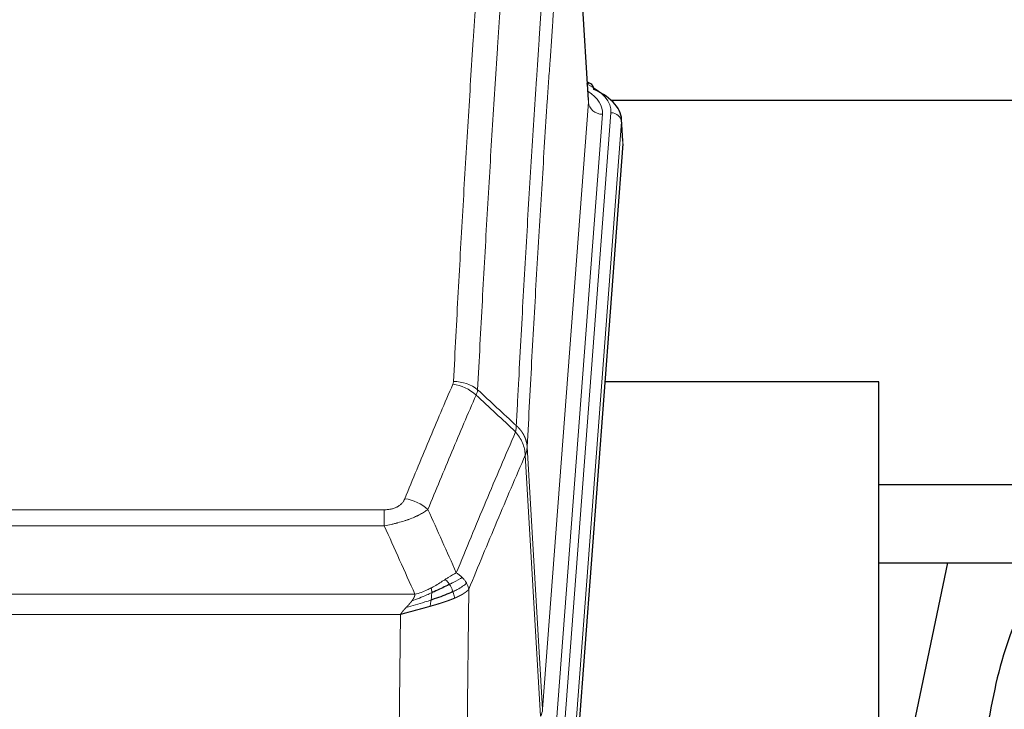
# Model space of a CAD drawing. Header units: inches. Extents: x 0 to 23760, y -13 to 16800.
# Tile 198 of 209: x 19784 to 20064, y 13741 to 13937. Entities that reach past the tile are written whole.
import ezdxf

# ---------------------------------------------------------------- set-up
doc = ezdxf.new("R2010")
doc.units = ezdxf.units.IN
doc.layers.add('254', color=7, linetype='Continuous', true_color=0xffffff)

msp = doc.modelspace()

# ---------------------------------------------------------------- linework, layer by layer
at = {"layer": '254', "color": 2, "linetype": 'Continuous', "lineweight": 25}
for p, q in [((19946.071, 13913.915), (19940.82, 14000.552)), ((19946.703, 13918.622), (19945.759, 13919.058)), ((19952.494, 13913.901), (20092.303, 13913.901)), ((19955.831, 13902.282), (19955.45, 13908.565)), ((19955.825, 13901.499), (19942.707, 13728.045)), ((20028.643, 13833.735), (19950.7, 13833.735)), ((20028.643, 13644.933), (20028.643, 13833.735)), ((20092.303, 13804.43), (20028.641, 13804.43)), ((20028.595, 13782.247), (20100.333, 13782.247)), ((20048.189, 13782.246), (20028.643, 13689.498))]:
    msp.add_line(p, q, dxfattribs=at)
at = {"layer": '254', "color": 110, "linetype": 'Continuous', "lineweight": 13}
for p, q in [((19946.066, 13913.34), (19940.819, 13999.929)), ((19933, 13740.567), (19946.066, 13913.34)), ((19950.058, 13909.913), (19936.992, 13737.14)), ((19939.339, 13736.988), (19952.45, 13910.348)), ((19955.444, 13907.778), (19942.333, 13734.418)), ((19955.825, 13901.499), (19955.444, 13907.778)), ((19928.623, 13815.243), (19933, 13740.567)), ((19932.419, 13738.658), (19928.067, 13812.91)), ((19682.631, 13797.362), (19887.974, 13797.362)), ((19887.974, 13792.799), (19887.974, 13797.362)), ((19887.974, 13792.799), (19682.631, 13792.799)), ((19673.9, 13773.319), (19896.705, 13773.319)), ((19912.025, 13774.765), (19911.067, 13699.115)), ((19892.593, 13767.575), (19678.013, 13767.575)), ((19891.624, 13691.08), (19892.593, 13767.575))]:
    msp.add_line(p, q, dxfattribs=at)
for centre, major_axis, ratio, start_param, end_param in [((19928.431, 13910.722), (24.034, 0.016), 0.461198, 6.2480186, 7.0671317), ((19945.445, 13915.899), (1.258, 2.724), 0.6272114, 6.2831797, 6.7581181), ((19926.039, 13910.287), (24.034, 0.016), 0.461198, 6.2480186, 6.8801307), ((19950.058, 13913.461), (3.989, -0.302), 0.8864705, 3.2608937, 4.7793301), ((19952.45, 13907.687), (2.991, -0.226), 0.8864705, 0.119301, 1.6377375), ((19907.482, 13824.823), (-9.188, 3.948), 0.8056434, 4.2999866, 5.045624), ((19907.67, 13825.614), (-9.987, 0.512), 0.8285973, 3.9974013, 4.7548106), ((19893.821, 13792.361), (9.245, -3.812), 0.7933159, 1.14397, 1.886928), ((19912.974, 13741.079), (-20.038, 0.241), 0.4621297, 2.903225, 3.1123764)]:
    msp.add_ellipse(centre, major_axis=major_axis, ratio=ratio, start_param=start_param, end_param=end_param, dxfattribs=at)
at = {"layer": '254', "color": 2, "linetype": 'Continuous', "lineweight": 25}
for centre, major_axis, ratio, start_param, end_param in [((19945.445, 13915.899), (1.258, 2.724), 0.6272114, 5.3993548, 6.2831797), ((19928.431, 13908.061), (27.03, 0.194), 0.4633579, 6.2451225, 7.0642357)]:
    msp.add_ellipse(centre, major_axis=major_axis, ratio=ratio, start_param=start_param, end_param=end_param, dxfattribs=at)
at = {"layer": '254', "color": 110, "linetype": 'Continuous', "lineweight": 13}
for points, knots in [([(19907.67, 13833.904), (19908.107, 13842.482), (19908.998, 13859.401), (19909.918, 13875.843), (19910.62, 13887.996), (19910.856, 13892.017), (19911.332, 13900), (19911.572, 13903.961), (19912.297, 13915.757), (19912.789, 13923.498), (19913.412, 13933.023), (19913.537, 13934.92), (19913.789, 13938.698), (19914.167, 13944.343), (19914.549, 13949.917), (19915.32, 13960.971), (19916.362, 13975.46), (19917.97, 13996.445), (19919.071, 14009.935), (19919.628, 14016.555)], [0, 0, 0, 0, 0.125, 0.25, 0.25, 0.3125, 0.3125, 0.375, 0.375, 0.5, 0.5, 0.53125, 0.53125, 0.5625, 0.625, 0.625, 0.75, 0.875, 1, 1, 1, 1]), ([(19926.511, 14013.966), (19925.953, 14007.353), (19924.851, 13993.879), (19923.241, 13972.918), (19922.198, 13958.446), (19921.426, 13947.404), (19921.043, 13941.837), (19920.664, 13936.199), (19920.413, 13932.425), (19920.287, 13930.53), (19919.663, 13921.016), (19919.171, 13913.284), (19918.445, 13901.503), (19918.205, 13897.546), (19917.728, 13889.572), (19917.492, 13885.556), (19916.789, 13873.417), (19915.867, 13856.995), (19914.976, 13840.096), (19914.537, 13831.527)], [0, 0, 0, 0, 0.125, 0.25, 0.375, 0.375, 0.4375, 0.46875, 0.46875, 0.5, 0.5, 0.625, 0.625, 0.6875, 0.6875, 0.75, 0.75, 0.875, 1, 1, 1, 1]), ([(19925.534, 13821.305), (19925.59, 13822.395), (19925.646, 13823.484), (19925.758, 13825.656), (19925.926, 13828.91), (19926.322, 13836.46), (19926.665, 13842.861), (19927.359, 13855.571), (19928.299, 13872.268), (19929.757, 13896.57), (19930.762, 13912.274), (19931.336, 13920.968), (19931.399, 13921.932), (19931.527, 13923.856), (19931.72, 13926.737), (19932.171, 13933.415), (19932.563, 13939.068), (19932.891, 13943.738), (19932.957, 13944.67), (19933.089, 13946.531), (19933.287, 13949.315), (19933.753, 13955.768), (19934.155, 13961.227), (19934.967, 13972.046), (19936.064, 13986.211), (19937.192, 13999.854), (19937.763, 14006.545)], [0, 0, 0, 0, 0.015625, 0.015625, 0.03125, 0.0625, 0.125, 0.125, 0.25, 0.375, 0.5, 0.5, 0.515625, 0.515625, 0.53125, 0.5625, 0.625, 0.625, 0.640625, 0.640625, 0.65625, 0.6875, 0.75, 0.75, 0.875, 1, 1, 1, 1]), ([(19940.819, 13999.929), (19940.249, 13993.257), (19939.124, 13979.651), (19938.03, 13965.526), (19937.221, 13954.738), (19936.819, 13949.295), (19936.355, 13942.861), (19936.158, 13940.085), (19936.026, 13938.23), (19935.96, 13937.3), (19935.633, 13932.643), (19935.242, 13927.008), (19934.792, 13920.349), (19934.6, 13917.477), (19934.472, 13915.559), (19934.409, 13914.598), (19933.836, 13905.93), (19932.835, 13890.273), (19931.38, 13866.046), (19929.974, 13841.078), (19929.068, 13823.938), (19928.623, 13815.243)], [0, 0, 0, 0, 0.125, 0.25, 0.25, 0.3125, 0.34375, 0.359375, 0.359375, 0.375, 0.375, 0.4375, 0.46875, 0.484375, 0.484375, 0.5, 0.5, 0.625, 0.75, 0.875, 1, 1, 1, 1]), ([(19893.821, 13800.517), (19894.955, 13803.278), (19896.09, 13806.028), (19898.363, 13811.506), (19899.5, 13814.233), (19902.915, 13822.381), (19905.197, 13827.768), (19907.482, 13833.109)], [0, 0, 0, 0, 0.25, 0.25, 0.5, 0.5, 1, 1, 1, 1]), ([(19907.67, 13833.904), (19907.663, 13833.769), (19907.644, 13833.636), (19907.582, 13833.371), (19907.538, 13833.239), (19907.482, 13833.109)], [0, 0, 0, 0, 0.5, 0.5, 1, 1, 1, 1]), ([(19914.079, 13830.022), (19911.79, 13824.686), (19909.506, 13819.304), (19906.087, 13811.163), (19904.948, 13808.438), (19902.673, 13802.965), (19901.536, 13800.218), (19900.401, 13797.459)], [0, 0, 0, 0, 0.5, 0.5, 0.75, 0.75, 1, 1, 1, 1]), ([(19925.534, 13821.305), (19925.513, 13821.042), (19925.498, 13820.754), (19925.44, 13820.164), (19925.397, 13819.862), (19925.322, 13819.568)], [0, 0, 0, 0, 0.5, 0.5, 1, 1, 1, 1]), ([(19925.534, 13821.305), (19925.547, 13821.294), (19925.572, 13821.271), (19925.61, 13821.236), (19925.648, 13821.202), (19925.686, 13821.166), (19925.725, 13821.13), (19925.763, 13821.094), (19925.802, 13821.057), (19925.84, 13821.02), (19925.879, 13820.982), (19925.918, 13820.944), (19925.957, 13820.905), (19925.996, 13820.866), (19926.035, 13820.827), (19926.074, 13820.786), (19926.113, 13820.746), (19926.152, 13820.705), (19926.191, 13820.663), (19926.23, 13820.621), (19926.269, 13820.579), (19926.309, 13820.536), (19926.348, 13820.492), (19926.387, 13820.448), (19926.426, 13820.403), (19926.466, 13820.358), (19926.505, 13820.313), (19926.544, 13820.266), (19926.583, 13820.22), (19926.622, 13820.173), (19926.661, 13820.125), (19926.7, 13820.077), (19926.738, 13820.028), (19926.777, 13819.979), (19926.816, 13819.929), (19926.854, 13819.879), (19926.893, 13819.828), (19926.931, 13819.776), (19926.969, 13819.724), (19927.007, 13819.672), (19927.045, 13819.619), (19927.082, 13819.565), (19927.12, 13819.511), (19927.157, 13819.456), (19927.194, 13819.401), (19927.231, 13819.345), (19927.268, 13819.289), (19927.304, 13819.232), (19927.341, 13819.175), (19927.377, 13819.117), (19927.412, 13819.058), (19927.448, 13818.999), (19927.483, 13818.939), (19927.518, 13818.879), (19927.552, 13818.818), (19927.587, 13818.757), (19927.621, 13818.695), (19927.654, 13818.632), (19927.687, 13818.569), (19927.723, 13818.501), (19927.76, 13818.428), (19927.798, 13818.35), (19927.835, 13818.272), (19927.872, 13818.194), (19927.908, 13818.115), (19927.943, 13818.036), (19927.977, 13817.957), (19928.011, 13817.878), (19928.043, 13817.798), (19928.075, 13817.718), (19928.106, 13817.638), (19928.136, 13817.558), (19928.165, 13817.477), (19928.193, 13817.396), (19928.221, 13817.315), (19928.248, 13817.234), (19928.273, 13817.153), (19928.298, 13817.071), (19928.322, 13816.989), (19928.345, 13816.908), (19928.368, 13816.825), (19928.389, 13816.743), (19928.41, 13816.661), (19928.429, 13816.578), (19928.448, 13816.496), (19928.466, 13816.413), (19928.483, 13816.33), (19928.499, 13816.247), (19928.514, 13816.164), (19928.529, 13816.08), (19928.542, 13815.997), (19928.555, 13815.913), (19928.567, 13815.83), (19928.577, 13815.746), (19928.587, 13815.663), (19928.596, 13815.579), (19928.605, 13815.495), (19928.612, 13815.411), (19928.618, 13815.327), (19928.622, 13815.271), (19928.623, 13815.243)], [0, 0, 0, 0, 0.0069372, 0.0139334, 0.0209887, 0.028103, 0.0352764, 0.0425088, 0.0498003, 0.0571509, 0.0645605, 0.0720292, 0.0795569, 0.0871437, 0.0947896, 0.1024945, 0.1102584, 0.1180815, 0.1259636, 0.1339048, 0.141905, 0.1499643, 0.1580827, 0.1662601, 0.1744966, 0.1827922, 0.1911468, 0.1995605, 0.2080333, 0.2165651, 0.225156, 0.233806, 0.2425151, 0.2512832, 0.2601104, 0.2689967, 0.277942, 0.2869465, 0.29601, 0.3051325, 0.3143142, 0.3235549, 0.3328547, 0.3422136, 0.3516315, 0.3611085, 0.3706446, 0.3802398, 0.3898941, 0.3996074, 0.4093798, 0.4192113, 0.4291019, 0.4390515, 0.4490602, 0.459128, 0.4692549, 0.4794409, 0.4896859, 0.4999901, 0.5124905, 0.524991, 0.5374914, 0.5499918, 0.5624922, 0.5749926, 0.587493, 0.5999934, 0.6124937, 0.6249941, 0.6374944, 0.6499948, 0.6624951, 0.6749954, 0.6874957, 0.699996, 0.7124963, 0.7249966, 0.7374968, 0.7499971, 0.7624973, 0.7749976, 0.7874978, 0.799998, 0.8124982, 0.8249984, 0.8374986, 0.8499988, 0.8624989, 0.8749991, 0.8874992, 0.8999993, 0.9124995, 0.9249996, 0.9374997, 0.9499998, 0.9624998, 0.9749999, 0.9875, 1, 1, 1, 1]), ([(19908.468, 13779.411), (19909.866, 13782.826), (19911.265, 13786.224), (19914.068, 13792.985), (19915.471, 13796.349), (19919.684, 13806.389), (19922.5, 13813.013), (19925.322, 13819.568)], [0, 0, 0, 0, 0.25, 0.25, 0.5, 0.5, 1, 1, 1, 1]), ([(19925.322, 13819.568), (19925.731, 13819.085), (19926.104, 13818.574), (19926.762, 13817.511), (19927.047, 13816.958), (19927.519, 13815.826), (19927.705, 13815.247), (19927.968, 13814.081), (19928.046, 13813.493), (19928.067, 13812.91)], [0, 0, 0, 0, 0.25, 0.25, 0.5, 0.5, 0.75, 0.75, 1, 1, 1, 1]), ([(19928.623, 13815.243), (19928.623, 13815.236), (19928.622, 13815.21), (19928.618, 13815.154), (19928.611, 13815.062), (19928.6, 13814.935), (19928.581, 13814.773), (19928.552, 13814.576), (19928.511, 13814.343), (19928.467, 13814.144), (19928.428, 13813.991), (19928.403, 13813.895), (19928.377, 13813.801), (19928.35, 13813.709), (19928.322, 13813.62), (19928.295, 13813.532), (19928.266, 13813.447), (19928.238, 13813.364), (19928.21, 13813.283), (19928.181, 13813.204), (19928.152, 13813.128), (19928.124, 13813.053), (19928.096, 13812.981), (19928.077, 13812.933), (19928.067, 13812.91)], [0, 0, 0, 0, 0.0092499, 0.0337179, 0.073404, 0.128308, 0.1984299, 0.2837694, 0.3843264, 0.5001005, 0.5424888, 0.5838484, 0.6241794, 0.6634821, 0.7017567, 0.7390032, 0.7752221, 0.8104134, 0.8445775, 0.8777146, 0.909825, 0.9409091, 0.9709673, 1, 1, 1, 1]), ([(19928.067, 13812.91), (19925.381, 13806.677), (19922.702, 13800.382), (19918.691, 13790.846), (19917.355, 13787.651), (19914.688, 13781.231), (19913.355, 13778.006), (19912.025, 13774.765)], [0, 0, 0, 0, 0.5, 0.5, 0.75, 0.75, 1, 1, 1, 1]), ([(19893.821, 13800.517), (19893.8, 13800.465), (19893.778, 13800.414), (19893.732, 13800.312), (19893.708, 13800.262), (19893.632, 13800.11), (19893.578, 13800.011), (19893.46, 13799.813), (19893.396, 13799.715), (19893.26, 13799.522), (19893.187, 13799.427), (19893.029, 13799.239), (19892.945, 13799.147), (19892.81, 13799.01), (19892.763, 13798.965), (19892.667, 13798.875), (19892.617, 13798.831), (19892.463, 13798.7), (19892.355, 13798.616), (19892.127, 13798.452), (19892.008, 13798.374), (19891.818, 13798.261), (19891.721, 13798.206), (19891.62, 13798.152), (19891.552, 13798.117), (19891.517, 13798.1), (19891.343, 13798.014), (19891.198, 13797.95), (19890.751, 13797.773), (19890.435, 13797.674), (19890.014, 13797.575), (19889.929, 13797.556), (19889.756, 13797.521), (19889.669, 13797.505), (19889.408, 13797.461), (19889.232, 13797.437), (19888.877, 13797.399), (19888.698, 13797.385), (19888.338, 13797.367), (19888.157, 13797.362), (19887.974, 13797.362)], [0, 0, 0, 0, 0.03125, 0.03125, 0.0625, 0.0625, 0.125, 0.125, 0.1875, 0.1875, 0.25, 0.25, 0.3125, 0.3125, 0.34375, 0.34375, 0.375, 0.375, 0.4375, 0.4375, 0.5, 0.5, 0.53125, 0.546875, 0.546875, 0.5625, 0.5625, 0.625, 0.625, 0.75, 0.75, 0.78125, 0.78125, 0.8125, 0.8125, 0.875, 0.875, 0.9375, 0.9375, 1, 1, 1, 1]), ([(19900.401, 13797.459), (19900.103, 13797.226), (19899.777, 13796.995), (19899.064, 13796.538), (19898.678, 13796.311), (19898.049, 13795.975), (19897.777, 13795.835), (19897.492, 13795.697), (19897.377, 13795.641), (19897.319, 13795.614), (19897.143, 13795.531), (19897.025, 13795.477), (19896.422, 13795.205), (19895.913, 13794.995), (19895.241, 13794.739), (19895.105, 13794.688), (19894.898, 13794.613), (19894.828, 13794.588), (19894.689, 13794.538), (19894.618, 13794.513), (19894.266, 13794.39), (19893.979, 13794.294), (19893.103, 13794.013), (19892.498, 13793.836), (19891.795, 13793.647), (19891.716, 13793.626), (19891.559, 13793.584), (19891.479, 13793.564), (19891.241, 13793.503), (19891.082, 13793.463), (19890.602, 13793.345), (19890.28, 13793.27), (19889.305, 13793.053), (19888.644, 13792.92), (19887.974, 13792.799)], [0, 0, 0, 0, 0.125, 0.125, 0.25, 0.25, 0.3125, 0.328125, 0.328125, 0.34375, 0.34375, 0.375, 0.375, 0.5, 0.5, 0.53125, 0.53125, 0.546875, 0.546875, 0.5625, 0.5625, 0.625, 0.625, 0.75, 0.75, 0.765625, 0.765625, 0.78125, 0.78125, 0.8125, 0.8125, 0.875, 0.875, 1, 1, 1, 1]), ([(19908.468, 13779.411), (19907.775, 13779.084), (19907.009, 13778.618), (19905.882, 13777.898), (19905.592, 13777.709), (19905.293, 13777.516)], [0, 0, 0, 0, 0.75, 0.75, 1, 1, 1, 1]), ([(19910.175, 13778.066), (19910.052, 13778.19), (19909.924, 13778.311), (19909.592, 13778.607), (19909.381, 13778.778), (19908.94, 13779.106), (19908.709, 13779.262), (19908.468, 13779.411)], [0, 0, 0, 0, 0.25, 0.25, 0.625, 0.625, 1, 1, 1, 1]), ([(19905.293, 13777.516), (19905.143, 13777.419), (19904.992, 13777.321), (19904.377, 13776.923), (19903.898, 13776.616), (19902.904, 13776.002), (19902.389, 13775.696), (19901.682, 13775.301), (19901.504, 13775.204), (19901.323, 13775.108)], [0, 0, 0, 0, 0.125, 0.125, 0.5, 0.5, 0.875, 0.875, 1, 1, 1, 1]), ([(19906.517, 13776.135), (19906.418, 13776.291), (19906.317, 13776.438), (19906.06, 13776.782), (19905.903, 13776.966), (19905.592, 13777.282), (19905.439, 13777.414), (19905.293, 13777.516)], [0, 0, 0, 0, 0.25, 0.25, 0.625, 0.625, 1, 1, 1, 1]), ([(19910.175, 13778.066), (19909.477, 13777.684), (19908.606, 13777.211), (19907.245, 13776.506), (19906.888, 13776.323), (19906.517, 13776.135)], [0, 0, 0, 0, 0.75, 0.75, 1, 1, 1, 1]), ([(19907.503, 13774.062), (19907.472, 13774.151), (19907.44, 13774.24), (19907.305, 13774.597), (19907.192, 13774.868), (19906.943, 13775.396), (19906.807, 13775.654), (19906.615, 13775.978), (19906.566, 13776.058), (19906.517, 13776.135)], [0, 0, 0, 0, 0.125, 0.125, 0.5, 0.5, 0.875, 0.875, 1, 1, 1, 1]), ([(19911.386, 13776.478), (19910.773, 13775.894), (19909.877, 13775.286), (19908.348, 13774.47), (19907.938, 13774.266), (19907.503, 13774.062)], [0, 0, 0, 0, 0.75, 0.75, 1, 1, 1, 1]), ([(19911.386, 13776.478), (19911.347, 13776.548), (19911.306, 13776.617), (19911.139, 13776.893), (19911, 13777.096), (19910.696, 13777.495), (19910.532, 13777.689), (19910.297, 13777.942), (19910.237, 13778.004), (19910.175, 13778.066)], [0, 0, 0, 0, 0.125, 0.125, 0.5, 0.5, 0.875, 0.875, 1, 1, 1, 1]), ([(19912.025, 13774.765), (19911.94, 13775.198), (19911.798, 13775.632), (19911.535, 13776.198), (19911.463, 13776.339), (19911.386, 13776.478)], [0, 0, 0, 0, 0.75, 0.75, 1, 1, 1, 1]), ([(19901.474, 13773.738), (19901.016, 13773.534), (19900.552, 13773.331), (19898.682, 13772.526), (19897.245, 13771.943), (19895.835, 13771.421)], [0, 0, 0, 0, 0.25, 0.25, 1, 1, 1, 1]), ([(19895.835, 13771.421), (19895.843, 13771.431), (19895.859, 13771.453), (19895.882, 13771.485), (19895.906, 13771.516), (19895.929, 13771.548), (19895.951, 13771.58), (19895.973, 13771.611), (19895.995, 13771.643), (19896.017, 13771.674), (19896.038, 13771.705), (19896.059, 13771.737), (19896.08, 13771.768), (19896.1, 13771.799), (19896.12, 13771.829), (19896.14, 13771.86), (19896.159, 13771.891), (19896.178, 13771.921), (19896.197, 13771.952), (19896.215, 13771.982), (19896.233, 13772.012), (19896.251, 13772.043), (19896.268, 13772.073), (19896.285, 13772.103), (19896.302, 13772.132), (19896.318, 13772.162), (19896.334, 13772.192), (19896.35, 13772.221), (19896.365, 13772.251), (19896.38, 13772.28), (19896.395, 13772.309), (19896.409, 13772.338), (19896.423, 13772.368), (19896.437, 13772.396), (19896.45, 13772.425), (19896.464, 13772.454), (19896.476, 13772.483), (19896.489, 13772.511), (19896.501, 13772.54), (19896.512, 13772.568), (19896.524, 13772.596), (19896.535, 13772.624), (19896.545, 13772.652), (19896.556, 13772.68), (19896.566, 13772.708), (19896.576, 13772.736), (19896.585, 13772.763), (19896.594, 13772.791), (19896.603, 13772.818), (19896.611, 13772.845), (19896.619, 13772.873), (19896.627, 13772.9), (19896.634, 13772.927), (19896.641, 13772.954), (19896.648, 13772.98), (19896.655, 13773.007), (19896.661, 13773.034), (19896.666, 13773.06), (19896.672, 13773.087), (19896.677, 13773.113), (19896.682, 13773.139), (19896.686, 13773.165), (19896.69, 13773.191), (19896.694, 13773.217), (19896.697, 13773.243), (19896.7, 13773.268), (19896.703, 13773.294), (19896.705, 13773.311), (19896.705, 13773.319)], [0, 0, 0, 0, 0.0185022, 0.0368847, 0.0551481, 0.073293, 0.0913199, 0.1092294, 0.1270222, 0.1446988, 0.1622598, 0.1797059, 0.1970378, 0.2142561, 0.2313614, 0.2483544, 0.265236, 0.2820066, 0.2986672, 0.3152184, 0.331661, 0.3479958, 0.3642235, 0.380345, 0.3963611, 0.4122725, 0.4280803, 0.4437851, 0.459388, 0.4748898, 0.4902915, 0.5055939, 0.5207981, 0.535905, 0.5509156, 0.565831, 0.5806521, 0.5953801, 0.6100159, 0.6245607, 0.6390157, 0.6533819, 0.6676604, 0.6818526, 0.6959596, 0.7099825, 0.7239227, 0.7377815, 0.75156, 0.7652597, 0.7788818, 0.7924277, 0.8058989, 0.8192966, 0.8326224, 0.8458776, 0.8590638, 0.8721825, 0.8852351, 0.8982233, 0.9111485, 0.9240124, 0.9368166, 0.9495628, 0.9622525, 0.9748874, 0.9874694, 1, 1, 1, 1]), ([(19901.323, 13775.108), (19900.963, 13774.916), (19900.596, 13774.731), (19899.102, 13774.027), (19897.926, 13773.585), (19896.705, 13773.319)], [0, 0, 0, 0, 0.25, 0.25, 1, 1, 1, 1]), ([(19901.305, 13771.678), (19901.317, 13771.765), (19901.329, 13771.853), (19901.373, 13772.206), (19901.402, 13772.474), (19901.446, 13773), (19901.461, 13773.257), (19901.471, 13773.581), (19901.473, 13773.661), (19901.474, 13773.738)], [0, 0, 0, 0, 0.125, 0.125, 0.5, 0.5, 0.875, 0.875, 1, 1, 1, 1]), ([(19901.474, 13773.738), (19901.475, 13773.894), (19901.474, 13774.041), (19901.46, 13774.385), (19901.444, 13774.568), (19901.396, 13774.881), (19901.364, 13775.01), (19901.323, 13775.108)], [0, 0, 0, 0, 0.25, 0.25, 0.625, 0.625, 1, 1, 1, 1]), ([(19907.993, 13772.217), (19907.922, 13772.578), (19907.822, 13773.036), (19907.621, 13773.712), (19907.565, 13773.886), (19907.503, 13774.062)], [0, 0, 0, 0, 0.75, 0.75, 1, 1, 1, 1]), ([(19912.025, 13774.765), (19912.019, 13774.758), (19912.007, 13774.744), (19911.989, 13774.722), (19911.971, 13774.701), (19911.952, 13774.679), (19911.934, 13774.658), (19911.915, 13774.637), (19911.896, 13774.616), (19911.877, 13774.595), (19911.857, 13774.574), (19911.838, 13774.553), (19911.818, 13774.533), (19911.799, 13774.512), (19911.779, 13774.491), (19911.759, 13774.471), (19911.738, 13774.451), (19911.718, 13774.43), (19911.697, 13774.41), (19911.677, 13774.39), (19911.656, 13774.37), (19911.635, 13774.35), (19911.614, 13774.33), (19911.593, 13774.31), (19911.571, 13774.291), (19911.55, 13774.271), (19911.528, 13774.252), (19911.507, 13774.232), (19911.485, 13774.213), (19911.463, 13774.194), (19911.441, 13774.174), (19911.418, 13774.155), (19911.396, 13774.136), (19911.374, 13774.117), (19911.351, 13774.099), (19911.328, 13774.08), (19911.306, 13774.061), (19911.283, 13774.043), (19911.26, 13774.024), (19911.237, 13774.006), (19911.214, 13773.988), (19911.191, 13773.969), (19911.167, 13773.951), (19911.144, 13773.933), (19911.12, 13773.915), (19911.097, 13773.897), (19911.073, 13773.879), (19911.05, 13773.862), (19911.026, 13773.844), (19911.002, 13773.827), (19910.978, 13773.809), (19910.954, 13773.792), (19910.93, 13773.774), (19910.906, 13773.757), (19910.882, 13773.74), (19910.857, 13773.723), (19910.833, 13773.706), (19910.809, 13773.689), (19910.784, 13773.672), (19910.76, 13773.656), (19910.735, 13773.639), (19910.711, 13773.622), (19910.686, 13773.606), (19910.662, 13773.59), (19910.637, 13773.573), (19910.612, 13773.557), (19910.587, 13773.541), (19910.563, 13773.525), (19910.538, 13773.509), (19910.513, 13773.493), (19910.488, 13773.477), (19910.463, 13773.462), (19910.438, 13773.446), (19910.413, 13773.43), (19910.388, 13773.415), (19910.363, 13773.399), (19910.338, 13773.384), (19910.313, 13773.369), (19910.288, 13773.354), (19910.263, 13773.339), (19910.238, 13773.324), (19910.213, 13773.309), (19910.188, 13773.294), (19910.163, 13773.279), (19910.138, 13773.264), (19910.113, 13773.25), (19910.088, 13773.235), (19910.063, 13773.221), (19910.037, 13773.207), (19910.012, 13773.192), (19909.987, 13773.178), (19909.962, 13773.164), (19909.937, 13773.15), (19909.912, 13773.136), (19909.887, 13773.122), (19909.862, 13773.108), (19909.837, 13773.094), (19909.812, 13773.081), (19909.787, 13773.067), (19909.763, 13773.054), (19909.738, 13773.04), (19909.713, 13773.027), (19909.688, 13773.014), (19909.663, 13773), (19909.638, 13772.987), (19909.614, 13772.974), (19909.589, 13772.961), (19909.564, 13772.948), (19909.54, 13772.936), (19909.515, 13772.923), (19909.491, 13772.91), (19909.466, 13772.898), (19909.442, 13772.885), (19909.417, 13772.873), (19909.393, 13772.86), (19909.369, 13772.848), (19909.344, 13772.836), (19909.32, 13772.824), (19909.296, 13772.812), (19909.272, 13772.8), (19909.248, 13772.788), (19909.224, 13772.776), (19909.2, 13772.764), (19909.176, 13772.752), (19909.152, 13772.741), (19909.129, 13772.729), (19909.105, 13772.718), (19909.081, 13772.706), (19909.058, 13772.695), (19909.034, 13772.684), (19909.011, 13772.672), (19908.988, 13772.661), (19908.964, 13772.65), (19908.941, 13772.639), (19908.918, 13772.628), (19908.895, 13772.618), (19908.872, 13772.607), (19908.849, 13772.596), (19908.827, 13772.586), (19908.804, 13772.575), (19908.781, 13772.564), (19908.759, 13772.554), (19908.736, 13772.544), (19908.714, 13772.533), (19908.692, 13772.523), (19908.669, 13772.513), (19908.647, 13772.503), (19908.625, 13772.493), (19908.603, 13772.483), (19908.581, 13772.473), (19908.56, 13772.464), (19908.538, 13772.454), (19908.516, 13772.444), (19908.495, 13772.435), (19908.474, 13772.425), (19908.452, 13772.416), (19908.431, 13772.406), (19908.41, 13772.397), (19908.389, 13772.388), (19908.368, 13772.378), (19908.348, 13772.369), (19908.327, 13772.36), (19908.306, 13772.351), (19908.286, 13772.342), (19908.266, 13772.334), (19908.245, 13772.325), (19908.225, 13772.316), (19908.205, 13772.308), (19908.185, 13772.299), (19908.166, 13772.29), (19908.146, 13772.282), (19908.126, 13772.274), (19908.107, 13772.265), (19908.088, 13772.257), (19908.069, 13772.249), (19908.05, 13772.241), (19908.031, 13772.233), (19908.012, 13772.225), (19907.999, 13772.219), (19907.993, 13772.217)], [0, 0, 0, 0, 0.0080212, 0.0160154, 0.0239827, 0.0319231, 0.0398365, 0.0477229, 0.0555824, 0.0634149, 0.0712205, 0.0789992, 0.0867509, 0.0944756, 0.1021734, 0.1098443, 0.1174881, 0.1251051, 0.1326951, 0.1402581, 0.1477942, 0.1553034, 0.1627856, 0.1702408, 0.1776691, 0.1850704, 0.1924448, 0.1997923, 0.2071128, 0.2144063, 0.2216729, 0.2289126, 0.2361253, 0.243311, 0.2504698, 0.2576016, 0.2647065, 0.2717845, 0.2788355, 0.2858595, 0.2928566, 0.2998268, 0.30677, 0.3136862, 0.3205755, 0.3274379, 0.3342733, 0.3410817, 0.3478632, 0.3546178, 0.3613454, 0.3680461, 0.3747198, 0.3813665, 0.3879863, 0.3945792, 0.4011451, 0.4076841, 0.4141961, 0.4206811, 0.4271393, 0.4335704, 0.4399746, 0.4463519, 0.4527022, 0.4590256, 0.465322, 0.4715915, 0.477834, 0.4840496, 0.4902382, 0.4963999, 0.5025346, 0.5086424, 0.5147232, 0.5207771, 0.526804, 0.532804, 0.5387771, 0.5447232, 0.5506423, 0.5565345, 0.5623997, 0.568238, 0.5740494, 0.5798338, 0.5855912, 0.5913217, 0.5970253, 0.6027019, 0.6083515, 0.6139742, 0.61957, 0.6251388, 0.6306807, 0.6361956, 0.6416836, 0.6471446, 0.6525787, 0.6579858, 0.663366, 0.6687192, 0.6740455, 0.6793448, 0.6846172, 0.6898627, 0.6950812, 0.7002727, 0.7054373, 0.710575, 0.7156857, 0.7207694, 0.7258262, 0.7308561, 0.735859, 0.740835, 0.745784, 0.7507061, 0.7556012, 0.7604694, 0.7653107, 0.7701249, 0.7749123, 0.7796727, 0.7844061, 0.7891127, 0.7937922, 0.7984448, 0.8030705, 0.8076692, 0.812241, 0.8167858, 0.8213037, 0.8257947, 0.8302587, 0.8346957, 0.8391058, 0.843489, 0.8478452, 0.8521745, 0.8564768, 0.8607522, 0.8650006, 0.8692221, 0.8734166, 0.8775842, 0.8817249, 0.8858386, 0.8899254, 0.8939852, 0.8980181, 0.902024, 0.906003, 0.909955, 0.9138802, 0.9177783, 0.9216495, 0.9254938, 0.9293111, 0.9331015, 0.936865, 0.9406015, 0.944311, 0.9479937, 0.9516493, 0.9552781, 0.9588799, 0.9624547, 0.9660026, 0.9695236, 0.9730176, 0.9764847, 0.9799249, 0.9833381, 0.9867243, 0.9900837, 0.993416, 0.9967215, 1, 1, 1, 1]), ([(19901.305, 13771.678), (19900.727, 13771.487), (19900.139, 13771.299), (19897.765, 13770.558), (19895.936, 13770.027), (19894.163, 13769.523)], [0, 0, 0, 0, 0.25, 0.25, 1, 1, 1, 1]), ([(19894.163, 13769.523), (19894.178, 13769.539), (19894.206, 13769.569), (19894.247, 13769.614), (19894.288, 13769.658), (19894.327, 13769.701), (19894.366, 13769.742), (19894.403, 13769.783), (19894.44, 13769.822), (19894.475, 13769.86), (19894.509, 13769.897), (19894.542, 13769.933), (19894.574, 13769.968), (19894.605, 13770.001), (19894.635, 13770.034), (19894.664, 13770.065), (19894.692, 13770.095), (19894.719, 13770.124), (19894.745, 13770.152), (19894.769, 13770.179), (19894.793, 13770.204), (19894.816, 13770.229), (19894.837, 13770.252), (19894.858, 13770.274), (19894.877, 13770.295), (19894.896, 13770.315), (19894.913, 13770.334), (19894.929, 13770.352), (19894.945, 13770.368), (19894.959, 13770.383), (19894.972, 13770.398), (19894.984, 13770.411), (19894.995, 13770.423), (19895.005, 13770.434), (19895.014, 13770.443), (19895.022, 13770.452), (19895.028, 13770.459), (19895.034, 13770.465), (19895.039, 13770.471), (19895.051, 13770.484), (19895.072, 13770.507), (19895.101, 13770.54), (19895.13, 13770.572), (19895.158, 13770.604), (19895.186, 13770.635), (19895.214, 13770.667), (19895.241, 13770.698), (19895.268, 13770.728), (19895.294, 13770.759), (19895.321, 13770.789), (19895.347, 13770.82), (19895.372, 13770.849), (19895.398, 13770.879), (19895.423, 13770.908), (19895.447, 13770.938), (19895.472, 13770.966), (19895.496, 13770.995), (19895.519, 13771.024), (19895.543, 13771.052), (19895.566, 13771.08), (19895.588, 13771.107), (19895.611, 13771.135), (19895.633, 13771.162), (19895.654, 13771.189), (19895.676, 13771.216), (19895.697, 13771.242), (19895.717, 13771.268), (19895.738, 13771.294), (19895.758, 13771.32), (19895.778, 13771.346), (19895.797, 13771.371), (19895.816, 13771.396), (19895.828, 13771.412), (19895.835, 13771.421)], [0, 0, 0, 0, 0.0247661, 0.0489206, 0.0724636, 0.0953949, 0.1177147, 0.1394229, 0.1605195, 0.1810045, 0.2008779, 0.2201398, 0.23879, 0.2568287, 0.2742558, 0.2910713, 0.3072753, 0.3228676, 0.3378484, 0.3522176, 0.3659752, 0.3791212, 0.3916556, 0.4035785, 0.4148897, 0.4255894, 0.4356775, 0.445154, 0.454019, 0.4622723, 0.4699141, 0.4769443, 0.4833629, 0.48917, 0.4943654, 0.4989493, 0.5029216, 0.5062824, 0.5090316, 0.5111692, 0.5284651, 0.5456049, 0.5625886, 0.5794163, 0.5960881, 0.612604, 0.6289642, 0.6451687, 0.6612176, 0.6771111, 0.6928491, 0.7084319, 0.7238594, 0.7391318, 0.7542492, 0.7692118, 0.7840195, 0.7986726, 0.8131712, 0.8275153, 0.8417051, 0.8557408, 0.8696224, 0.8833501, 0.8969241, 0.9103445, 0.9236114, 0.936725, 0.9496856, 0.9624932, 0.975148, 0.9876502, 1, 1, 1, 1]), ([(19907.993, 13772.217), (19907.978, 13772.211), (19907.949, 13772.198), (19907.905, 13772.18), (19907.86, 13772.161), (19907.816, 13772.143), (19907.771, 13772.124), (19907.727, 13772.106), (19907.682, 13772.087), (19907.637, 13772.069), (19907.592, 13772.051), (19907.547, 13772.032), (19907.502, 13772.014), (19907.457, 13771.996), (19907.412, 13771.978), (19907.366, 13771.96), (19907.321, 13771.942), (19907.275, 13771.924), (19907.229, 13771.906), (19907.183, 13771.888), (19907.138, 13771.87), (19907.092, 13771.852), (19907.046, 13771.834), (19906.999, 13771.816), (19906.953, 13771.799), (19906.907, 13771.781), (19906.861, 13771.763), (19906.814, 13771.746), (19906.767, 13771.728), (19906.721, 13771.711), (19906.674, 13771.693), (19906.627, 13771.676), (19906.581, 13771.658), (19906.534, 13771.641), (19906.487, 13771.623), (19906.44, 13771.606), (19906.392, 13771.589), (19906.345, 13771.572), (19906.298, 13771.554), (19906.251, 13771.537), (19906.203, 13771.52), (19906.156, 13771.503), (19906.108, 13771.486), (19906.061, 13771.469), (19906.013, 13771.452), (19905.965, 13771.435), (19905.918, 13771.418), (19905.87, 13771.401), (19905.822, 13771.384), (19905.774, 13771.368), (19905.726, 13771.351), (19905.678, 13771.334), (19905.63, 13771.317), (19905.582, 13771.301), (19905.534, 13771.284), (19905.486, 13771.268), (19905.437, 13771.251), (19905.389, 13771.235), (19905.341, 13771.218), (19905.292, 13771.202), (19905.244, 13771.185), (19905.196, 13771.169), (19905.147, 13771.153), (19905.098, 13771.136), (19905.05, 13771.12), (19905.001, 13771.104), (19904.953, 13771.088), (19904.904, 13771.072), (19904.855, 13771.055), (19904.807, 13771.039), (19904.758, 13771.023), (19904.709, 13771.007), (19904.66, 13770.991), (19904.611, 13770.975), (19904.562, 13770.96), (19904.514, 13770.944), (19904.465, 13770.928), (19904.416, 13770.912), (19904.367, 13770.896), (19904.318, 13770.881), (19904.269, 13770.865), (19904.22, 13770.849), (19904.171, 13770.834), (19904.122, 13770.818), (19904.073, 13770.803), (19904.024, 13770.787), (19903.974, 13770.772), (19903.925, 13770.756), (19903.876, 13770.741), (19903.827, 13770.725), (19903.778, 13770.71), (19903.729, 13770.695), (19903.68, 13770.679), (19903.63, 13770.664), (19903.581, 13770.649), (19903.532, 13770.634), (19903.483, 13770.619), (19903.434, 13770.603), (19903.385, 13770.588), (19903.335, 13770.573), (19903.286, 13770.558), (19903.237, 13770.543), (19903.188, 13770.528), (19903.139, 13770.513), (19903.09, 13770.498), (19903.04, 13770.484), (19902.991, 13770.469), (19902.942, 13770.454), (19902.893, 13770.439), (19902.844, 13770.424), (19902.795, 13770.41), (19902.745, 13770.395), (19902.696, 13770.38), (19902.647, 13770.366), (19902.598, 13770.351), (19902.549, 13770.336), (19902.5, 13770.322), (19902.451, 13770.307), (19902.402, 13770.293), (19902.353, 13770.278), (19902.304, 13770.264), (19902.255, 13770.25), (19902.206, 13770.235), (19902.157, 13770.221), (19902.108, 13770.207), (19902.059, 13770.192), (19902.01, 13770.178), (19901.961, 13770.164), (19901.913, 13770.15), (19901.864, 13770.135), (19901.815, 13770.121), (19901.766, 13770.107), (19901.718, 13770.093), (19901.669, 13770.079), (19901.62, 13770.065), (19901.571, 13770.051), (19901.523, 13770.037), (19901.474, 13770.023), (19901.426, 13770.009), (19901.377, 13769.995), (19901.329, 13769.981), (19901.28, 13769.968), (19901.232, 13769.954), (19901.183, 13769.94), (19901.135, 13769.926), (19901.087, 13769.912), (19901.038, 13769.899), (19901.006, 13769.89), (19900.99, 13769.885)], [0, 0, 0, 0, 0.0076941, 0.0153765, 0.0230472, 0.0307061, 0.0383534, 0.045989, 0.0536129, 0.061225, 0.0688255, 0.0764143, 0.0839914, 0.0915567, 0.0991104, 0.1066524, 0.1141827, 0.1217013, 0.1292082, 0.1367034, 0.1441869, 0.1516588, 0.1591189, 0.1665674, 0.1740041, 0.1814292, 0.1888426, 0.1962444, 0.2036344, 0.2110128, 0.2183794, 0.2257344, 0.2330778, 0.2404094, 0.2477294, 0.2550377, 0.2623343, 0.2696193, 0.2768926, 0.2841542, 0.2914041, 0.2986424, 0.305869, 0.313084, 0.3202872, 0.3274789, 0.3346588, 0.3418271, 0.3489838, 0.3561287, 0.3632621, 0.3703837, 0.3774937, 0.3845921, 0.3916788, 0.3987539, 0.4058173, 0.412869, 0.4199092, 0.4269376, 0.4339544, 0.4409596, 0.4479532, 0.454935, 0.4619053, 0.4688639, 0.4758109, 0.4827462, 0.4896699, 0.496582, 0.5034825, 0.5103713, 0.5172485, 0.524114, 0.5309679, 0.5378102, 0.5446409, 0.55146, 0.5582674, 0.5650632, 0.5718474, 0.57862, 0.5853809, 0.5921303, 0.598868, 0.6055941, 0.6123087, 0.6190116, 0.6257029, 0.6323825, 0.6390506, 0.6457071, 0.652352, 0.6589853, 0.665607, 0.672217, 0.6788155, 0.6854024, 0.6919777, 0.6985414, 0.7050935, 0.7116341, 0.718163, 0.7246804, 0.7311862, 0.7376804, 0.744163, 0.750634, 0.7570935, 0.7635413, 0.7699776, 0.7764024, 0.7828155, 0.7892171, 0.7956072, 0.8019856, 0.8083525, 0.8147079, 0.8210516, 0.8273839, 0.8337045, 0.8400136, 0.8463112, 0.8525972, 0.8588716, 0.8651345, 0.8713859, 0.8776257, 0.8838539, 0.8900706, 0.8962758, 0.9024695, 0.9086516, 0.9148221, 0.9209812, 0.9271287, 0.9332646, 0.9393891, 0.945502, 0.9516034, 0.9576933, 0.9637717, 0.9698385, 0.9758938, 0.9819376, 0.9879699, 0.9939907, 1, 1, 1, 1]), ([(19900.99, 13769.885), (19901.024, 13770.056), (19901.063, 13770.253), (19901.145, 13770.685), (19901.187, 13770.92), (19901.255, 13771.333), (19901.281, 13771.504), (19901.305, 13771.678)], [0, 0, 0, 0, 0.375, 0.375, 0.75, 0.75, 1, 1, 1, 1]), ([(19900.99, 13769.885), (19900.969, 13769.879), (19900.925, 13769.867), (19900.86, 13769.848), (19900.795, 13769.83), (19900.73, 13769.811), (19900.665, 13769.793), (19900.6, 13769.775), (19900.535, 13769.757), (19900.47, 13769.738), (19900.405, 13769.72), (19900.34, 13769.702), (19900.274, 13769.684), (19900.209, 13769.665), (19900.144, 13769.647), (19900.079, 13769.629), (19900.014, 13769.611), (19899.948, 13769.593), (19899.883, 13769.575), (19899.818, 13769.557), (19899.753, 13769.538), (19899.687, 13769.52), (19899.622, 13769.502), (19899.557, 13769.484), (19899.492, 13769.466), (19899.426, 13769.448), (19899.361, 13769.43), (19899.296, 13769.412), (19899.231, 13769.395), (19899.166, 13769.377), (19899.1, 13769.359), (19899.035, 13769.341), (19898.97, 13769.323), (19898.905, 13769.305), (19898.84, 13769.287), (19898.774, 13769.269), (19898.709, 13769.252), (19898.644, 13769.234), (19898.579, 13769.216), (19898.514, 13769.198), (19898.449, 13769.181), (19898.384, 13769.163), (19898.319, 13769.145), (19898.254, 13769.128), (19898.189, 13769.11), (19898.124, 13769.092), (19898.059, 13769.075), (19897.994, 13769.057), (19897.929, 13769.039), (19897.864, 13769.022), (19897.799, 13769.004), (19897.734, 13768.986), (19897.669, 13768.969), (19897.604, 13768.951), (19897.54, 13768.934), (19897.475, 13768.916), (19897.41, 13768.899), (19897.346, 13768.881), (19897.281, 13768.864), (19897.216, 13768.846), (19897.152, 13768.829), (19897.087, 13768.811), (19897.023, 13768.794), (19896.958, 13768.777), (19896.894, 13768.759), (19896.83, 13768.742), (19896.765, 13768.724), (19896.701, 13768.707), (19896.637, 13768.69), (19896.573, 13768.672), (19896.509, 13768.655), (19896.445, 13768.637), (19896.38, 13768.62), (19896.316, 13768.603), (19896.253, 13768.586), (19896.189, 13768.568), (19896.125, 13768.551), (19896.061, 13768.534), (19895.997, 13768.516), (19895.934, 13768.499), (19895.87, 13768.482), (19895.806, 13768.465), (19895.743, 13768.447), (19895.679, 13768.43), (19895.616, 13768.413), (19895.553, 13768.396), (19895.489, 13768.378), (19895.426, 13768.361), (19895.363, 13768.344), (19895.3, 13768.327), (19895.237, 13768.31), (19895.174, 13768.293), (19895.111, 13768.275), (19895.048, 13768.258), (19894.985, 13768.241), (19894.922, 13768.224), (19894.86, 13768.207), (19894.797, 13768.19), (19894.734, 13768.173), (19894.672, 13768.155), (19894.61, 13768.138), (19894.547, 13768.121), (19894.485, 13768.104), (19894.423, 13768.087), (19894.361, 13768.07), (19894.299, 13768.053), (19894.237, 13768.036), (19894.175, 13768.019), (19894.113, 13768.002), (19894.051, 13767.984), (19893.989, 13767.967), (19893.928, 13767.95), (19893.866, 13767.933), (19893.805, 13767.916), (19893.743, 13767.899), (19893.682, 13767.882), (19893.621, 13767.865), (19893.56, 13767.848), (19893.499, 13767.831), (19893.438, 13767.814), (19893.377, 13767.797), (19893.316, 13767.78), (19893.255, 13767.763), (19893.195, 13767.746), (19893.134, 13767.729), (19893.073, 13767.712), (19893.013, 13767.695), (19892.953, 13767.677), (19892.892, 13767.66), (19892.832, 13767.643), (19892.772, 13767.626), (19892.712, 13767.609), (19892.652, 13767.592), (19892.613, 13767.581), (19892.593, 13767.575)], [0, 0, 0, 0, 0.0081592, 0.0163092, 0.0244501, 0.0325819, 0.0407045, 0.0488181, 0.0569225, 0.0650178, 0.0731041, 0.0811812, 0.0892493, 0.0973083, 0.1053581, 0.113399, 0.1214307, 0.1294534, 0.137467, 0.1454716, 0.1534671, 0.1614536, 0.169431, 0.1773994, 0.1853588, 0.1933091, 0.2012504, 0.2091827, 0.217106, 0.2250203, 0.2329256, 0.2408219, 0.2487092, 0.2565875, 0.2644568, 0.2723172, 0.2801686, 0.288011, 0.2958444, 0.303669, 0.3114845, 0.3192911, 0.3270888, 0.3348775, 0.3426574, 0.3504282, 0.3581902, 0.3659433, 0.3736874, 0.3814227, 0.389149, 0.3968665, 0.4045751, 0.4122748, 0.4199656, 0.4276476, 0.4353206, 0.4429849, 0.4506403, 0.4582868, 0.4659245, 0.4735534, 0.4811734, 0.4887846, 0.496387, 0.5039805, 0.5115653, 0.5191413, 0.5267084, 0.5342668, 0.5418164, 0.5493572, 0.5568893, 0.5644125, 0.5719271, 0.5794328, 0.5869298, 0.5944181, 0.6018976, 0.6093684, 0.6168305, 0.6242839, 0.6317285, 0.6391644, 0.6465917, 0.6540102, 0.6614201, 0.6688212, 0.6762137, 0.6835975, 0.6909727, 0.6983392, 0.705697, 0.7130462, 0.7203868, 0.7277187, 0.735042, 0.7423567, 0.7496628, 0.7569603, 0.7642491, 0.7715294, 0.7788011, 0.7860642, 0.7933187, 0.8005646, 0.807802, 0.8150309, 0.8222512, 0.8294629, 0.8366661, 0.8438608, 0.851047, 0.8582246, 0.8653938, 0.8725544, 0.8797065, 0.8868502, 0.8939854, 0.9011121, 0.9082303, 0.9153401, 0.9224414, 0.9295343, 0.9366187, 0.9436947, 0.9507623, 0.9578214, 0.9648722, 0.9719145, 0.9789485, 0.985974, 0.9929912, 1, 1, 1, 1]), ([(19892.593, 13767.575), (19892.598, 13767.584), (19892.609, 13767.601), (19892.625, 13767.627), (19892.641, 13767.653), (19892.659, 13767.68), (19892.676, 13767.707), (19892.694, 13767.734), (19892.712, 13767.761), (19892.731, 13767.789), (19892.75, 13767.816), (19892.769, 13767.845), (19892.789, 13767.873), (19892.809, 13767.902), (19892.83, 13767.931), (19892.851, 13767.96), (19892.872, 13767.99), (19892.894, 13768.019), (19892.916, 13768.05), (19892.939, 13768.08), (19892.961, 13768.111), (19892.985, 13768.142), (19893.009, 13768.173), (19893.033, 13768.204), (19893.057, 13768.236), (19893.082, 13768.268), (19893.107, 13768.301), (19893.133, 13768.333), (19893.159, 13768.366), (19893.186, 13768.399), (19893.213, 13768.433), (19893.24, 13768.466), (19893.268, 13768.5), (19893.296, 13768.535), (19893.324, 13768.569), (19893.353, 13768.604), (19893.382, 13768.639), (19893.412, 13768.675), (19893.442, 13768.71), (19893.472, 13768.746), (19893.503, 13768.783), (19893.534, 13768.819), (19893.566, 13768.856), (19893.598, 13768.893), (19893.63, 13768.93), (19893.663, 13768.968), (19893.696, 13769.006), (19893.73, 13769.044), (19893.764, 13769.082), (19893.798, 13769.121), (19893.833, 13769.16), (19893.868, 13769.199), (19893.904, 13769.239), (19893.94, 13769.279), (19893.976, 13769.319), (19894.013, 13769.359), (19894.05, 13769.4), (19894.087, 13769.441), (19894.125, 13769.482), (19894.151, 13769.51), (19894.163, 13769.523)], [0, 0, 0, 0, 0.0121901, 0.0245516, 0.0370849, 0.0497905, 0.0626689, 0.0757204, 0.0889455, 0.1023447, 0.1159182, 0.1296666, 0.14359, 0.1576889, 0.1719636, 0.1864145, 0.2010418, 0.2158458, 0.2308268, 0.2459852, 0.261321, 0.2768347, 0.2925265, 0.3083966, 0.3244452, 0.3406727, 0.357079, 0.3736646, 0.3904296, 0.4073742, 0.4244986, 0.4418029, 0.4592875, 0.4769523, 0.4947976, 0.5128236, 0.5310305, 0.5494183, 0.5679872, 0.5867374, 0.605669, 0.6247822, 0.644077, 0.6635537, 0.6832123, 0.7030529, 0.7230758, 0.7432809, 0.7636685, 0.7842385, 0.8049912, 0.8259267, 0.8470449, 0.8683461, 0.8898303, 0.9114976, 0.9333482, 0.955382, 0.9775993, 1, 1, 1, 1])]:
    msp.add_open_spline(points, degree=3, knots=knots, dxfattribs=at)
for points in [[(19914.537, 13831.527), (19914.497, 13831.284), (19914.379, 13830.789), (19914.191, 13830.28), (19914.079, 13830.022)], [(19925.322, 13819.568), (19921.575, 13823.054), (19917.827, 13826.538), (19914.079, 13830.022)], [(19914.537, 13831.527), (19918.203, 13828.121), (19921.869, 13824.714), (19925.534, 13821.305)], [(19900.401, 13797.459), (19903.105, 13791.449), (19905.794, 13785.433), (19908.468, 13779.411)], [(19896.705, 13773.319), (19893.812, 13779.819), (19890.902, 13786.312), (19887.974, 13792.799)]]:
    msp.add_open_spline(points, degree=3, dxfattribs=at)
at = {"layer": '254', "color": 2, "linetype": 'Continuous', "lineweight": 25}
for points, knots in [([(20076.7, 13782.262), (20075.958, 13781.229), (20070.474, 13773.205), (20065.092, 13760.513), (20061.212, 13745.554), (20058.79, 13731.671), (20056.783, 13716.442), (20054.812, 13697.94), (20053.18, 13679.657), (20051.893, 13663.288), (20051.091, 13654.149), (20050.795, 13650.631)], [0, 0, 0, 0, 0.0222318, 0.1727672, 0.2873868, 0.4185998, 0.5679441, 0.6959303, 0.8383189, 0.9387461, 1, 1, 1, 1]), ([(19906.517, 13776.135), (19906.331, 13776.042), (19906.142, 13775.947), (19905.37, 13775.562), (19904.76, 13775.265), (19903.491, 13774.66), (19902.831, 13774.352), (19901.93, 13773.943), (19901.702, 13773.841), (19901.474, 13773.738)], [0, 0, 0, 0, 0.125, 0.125, 0.5, 0.5, 0.875, 0.875, 1, 1, 1, 1]), ([(19907.503, 13774.062), (19907.285, 13773.961), (19907.062, 13773.859), (19906.144, 13773.452), (19905.402, 13773.149), (19903.837, 13772.551), (19903.014, 13772.256), (19901.88, 13771.87), (19901.594, 13771.773), (19901.305, 13771.678)], [0, 0, 0, 0, 0.125, 0.125, 0.5, 0.5, 0.875, 0.875, 1, 1, 1, 1])]:
    msp.add_open_spline(points, degree=3, knots=knots, dxfattribs=at)

doc.saveas('drawing.dxf')
